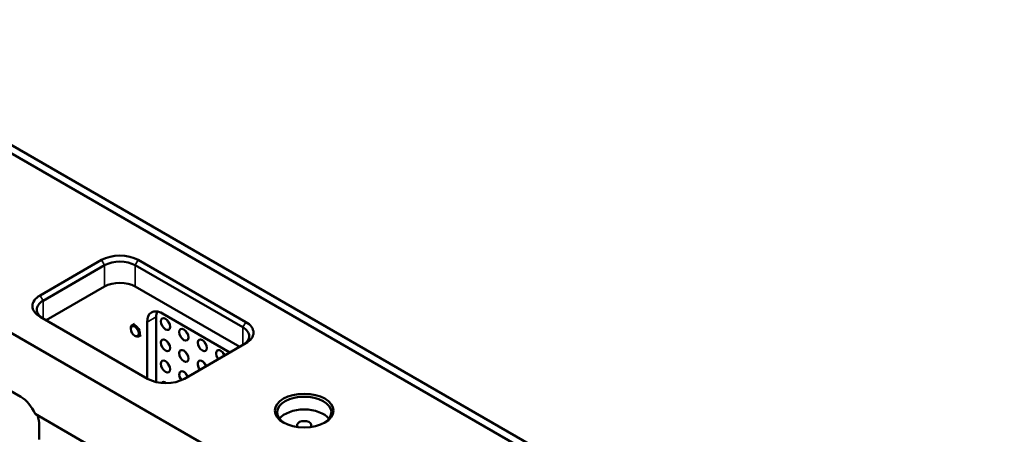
# Model space of a CAD drawing. Header units: millimetres. Extents: x 0 to 5372, y -189 to 1188.
# Tile 18 of 30: x 1213 to 1364, y 504 to 567. Entities that reach past the tile are written whole.
import ezdxf

# ---------------------------------------------------------------- set-up
doc = ezdxf.new("R2010")
doc.units = ezdxf.units.MM
doc.header["$LTSCALE"] = 2
doc.layers.add('Sichtbar (ISO)', color=7, linetype='Continuous', lineweight=50)
doc.layers.add('Sichtbar schmal (ISO)', color=7, linetype='Continuous', lineweight=35)

msp = doc.modelspace()

# ---------------------------------------------------------------- linework, layer by layer
at = {"layer": 'Sichtbar (ISO)'}
for p, q in [((1128.192, 567.346), (1594.27, 298.256)), ((1202.639, 551.947), (1363.132, 459.286)), ((1202.997, 553.007), (1363.081, 460.582)), ((1144.62, 548.879), (1212.974, 509.415)), ((1215.918, 524.996), (1225.347, 530.439)), ((1231.004, 530.439), (1247.503, 520.913)), ((1225.818, 529.623), (1216.39, 524.179)), ((1247.032, 520.097), (1230.532, 529.623)), ((1216.861, 521.186), (1225.818, 526.357)), ((1230.532, 526.357), (1246.56, 517.103)), ((1232.418, 512.204), (1215.918, 521.73)), ((1233.757, 521.686), (1233.757, 511.694)), ((1245.07, 516.243), (1234.7, 522.231)), ((1229.844, 519.863), (1229.844, 519.972)), ((1230.428, 520.647), (1230.051, 520.43)), ((1232.343, 520.87), (1232.343, 512.247)), ((1230.457, 518.801), (1230.551, 518.747)), ((1231.428, 518.915), (1231.051, 518.698)), ((1247.503, 517.647), (1238.075, 512.204)), ((1273.498, 473.111), (1215.147, 506.8)), ((1215.803, 505.061), (1215.803, 502.852))]:
    msp.add_line(p, q, dxfattribs=at)
for centre, major_axis, start_param, end_param in [((1228.175, 528.806), (4, 0), 0.7853982, 2.3561945), ((1228.175, 528.262), (-3.333, 0), 3.9269908, 5.4977871), ((1228.175, 524.996), (3.333, 0), 0.7853982, 2.3561945), ((1218.747, 523.363), (-4, 0), 5.4977871, 7.0685835), ((1218.747, 522.819), (-3.333, 0), 5.4977871, 7.0685835), ((1234.7, 519.509), (-1.667, 2.887), 5.4977871, 7.0685835), ((1236.114, 520.326), (1.667, -2.887), 3.5797417, 3.9269908), ((1230.551, 519.564), (0.5, -0.866), 5.4977871, 10.2101761), ((1236.114, 521.142), (0.5, -0.866), 4.3725521, 5.0522259), ((1244.674, 518.736), (3.333, 0), 5.4977871, 7.0685835), ((1244.674, 519.28), (4, 0), 5.4977871, 7.0685835), ((1238.942, 519.509), (0.5, -0.866), 4.3725521, 5.0522259), ((1236.114, 517.876), (0.5, -0.866), 4.3725521, 5.0522259), ((1241.771, 517.876), (0.5, -0.866), 4.3725521, 5.0522259), ((1238.942, 516.243), (0.5, -0.866), 4.3725521, 5.0522259), ((1243.656, 515.699), (-0.5, 0.866), 4.4744713, 8.0918993), ((1244.599, 516.243), (0.5, -0.866), 4.3725521, 4.9503066), ((1236.114, 514.61), (0.5, -0.866), 4.3725521, 5.0522259), ((1240.828, 514.066), (-0.5, 0.866), 4.4744713, 8.0918993), ((1241.771, 514.61), (0.5, -0.866), 4.3725521, 4.9503066), ((1237.999, 512.433), (-0.5, 0.866), 4.4744713, 8.0581212), ((1238.942, 512.977), (0.5, -0.866), 4.3725521, 4.9503066), ((1235.246, 513.837), (-4, 0), 0.7853982, 2.3561945), ((1235.171, 510.8), (-0.5, 0.866), 5.3138908, 6.5441711), ((1212.974, 506.422), (1.833, -3.175), 1.3623295, 2.3561945), ((1256.46, 507.033), (4.167, 0), 5.5370274, 10.1709359), ((1213.21, 506.558), (1.833, -3.175), 0.7853982, 1.25726), ((1256.46, 505.073), (-4.167, 0), 3.5610813, 5.8636966), ((1256.46, 505.073), (1.1, 0), 5.7804126, 9.9275506)]:
    msp.add_ellipse(centre, major_axis=major_axis, ratio=0.5773503, start_param=start_param, end_param=end_param, dxfattribs=at)
for centre, major_axis in [((1235.171, 520.598), (-0.5, 0.866)), ((1230.457, 519.509), (-0.433, 0.751)), ((1237.999, 518.965), (-0.5, 0.866)), ((1235.171, 517.332), (-0.5, 0.866)), ((1240.828, 517.332), (-0.5, 0.866)), ((1237.999, 515.699), (-0.5, 0.866)), ((1235.171, 514.066), (-0.5, 0.866)), ((1256.46, 507.305), (-4.5, 0))]:
    msp.add_ellipse(centre, major_axis=major_axis, ratio=0.5773503, dxfattribs=at)
at = {"layer": 'Sichtbar schmal (ISO)'}
for p, q in [((1225.347, 530.439), (1225.818, 529.623)), ((1230.532, 529.623), (1231.004, 530.439)), ((1225.818, 529.623), (1225.818, 526.357)), ((1230.532, 526.357), (1230.532, 529.623)), ((1215.918, 524.996), (1216.39, 524.179)), ((1216.39, 521.458), (1216.39, 524.179)), ((1233.757, 521.686), (1232.343, 520.87)), ((1247.032, 520.097), (1247.503, 520.913)), ((1247.032, 520.097), (1247.032, 517.375))]:
    msp.add_line(p, q, dxfattribs=at)

doc.saveas('drawing.dxf')
